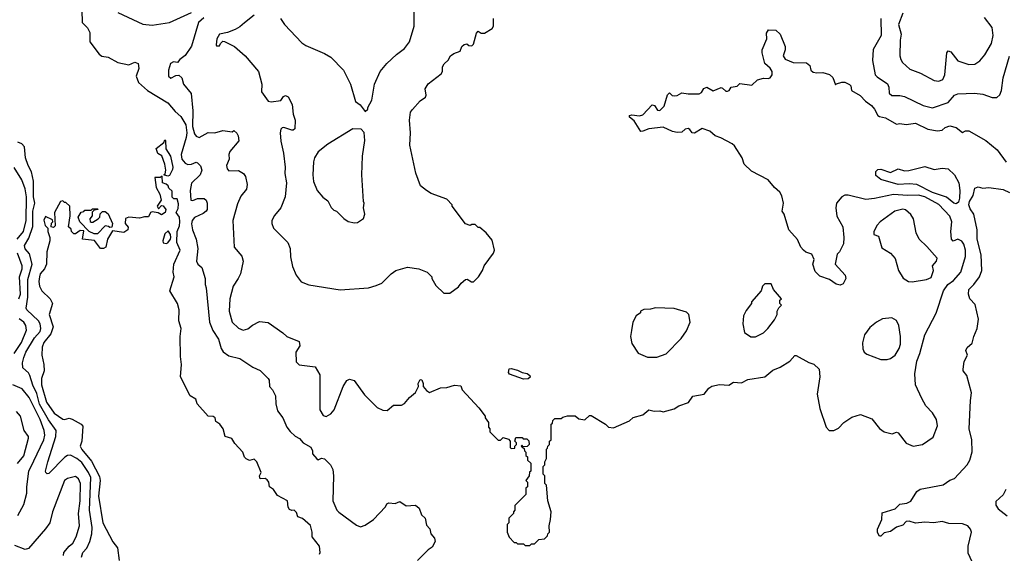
# Model space of a CAD drawing. Extents: x 2239805 to 2396427, y 665731 to 772158.
# Tile 92 of 256: x 2274550 to 2280832, y 714320 to 717726. Entities that reach past the tile are written whole.
import ezdxf

# ---------------------------------------------------------------- set-up
doc = ezdxf.new("R2010")
doc.units = 0

msp = doc.modelspace()

# ---------------------------------------------------------------- linework, layer by layer
at = {"layer": '0CON05XD'}
for points in [[(2274946.4, 717786.4), (2274948.9, 717708.9), (2274981.8, 717675), (2274998, 717645), (2274996.5, 717585), (2275055.6, 717505.6), (2275074.4, 717494.4), (2275115, 717487.7), (2275175, 717452.2), (2275245, 717438), (2275285, 717454.2), (2275305, 717446.7), (2275309.4, 717415), (2275292.5, 717365), (2275308.6, 717325), (2275364.5, 717275), (2275495, 717195.4), (2275541.3, 717141.3), (2275578.6, 717108.6), (2275609.8, 717055), (2275615.8, 717005), (2275611.4, 716975)], [(2275175, 717773.3), (2275335, 717697.1), (2275395, 717692.1), (2275505, 717708.9), (2275645, 717772)], [(2275725, 717738.8), (2275690.5, 717709.5), (2275645, 717557.5), (2275605, 717497.5), (2275571.7, 717471.7), (2275557, 717453), (2275531.7, 717458.3), (2275512.7, 717447.3), (2275499.2, 717405), (2275500, 717365), (2275515, 717353.3), (2275545, 717370), (2275565, 717372.5), (2275583.3, 717355), (2275593.8, 717315), (2275643.8, 717255), (2275654.3, 717144.3), (2275651.8, 717045), (2275665, 716997.5), (2275675, 716982.5), (2275695, 716973.8), (2275753, 717007), (2275795, 717004), (2275845, 717020), (2275905, 717010), (2275915, 717020), (2275935, 717002.5), (2275943.8, 716985), (2275947.7, 716952.3), (2275890, 716885), (2275884, 716865), (2275886, 716835), (2275870, 716795), (2275874, 716775), (2275885, 716762), (2275945, 716763.3), (2275977.5, 716745), (2275990, 716725), (2276000, 716675), (2275995.9, 716644.1), (2275960.3, 716599.7), (2275938.3, 716551.7), (2275910, 716445), (2275917.5, 716275), (2275966.7, 716216.7), (2275976.5, 716185), (2275957.5, 716105), (2275944.4, 716075), (2275912.5, 716025), (2275890.8, 715945), (2275885.8, 715865), (2275904.5, 715794.5), (2275945, 715756.2), (2275975, 715743.8), (2276005, 715753.3), (2276035, 715776.7), (2276080.7, 715799.3), (2276135, 715792.5), (2276228.3, 715728.3), (2276255, 715703.3), (2276333, 715673), (2276336.4, 715643.6), (2276312.5, 715605), (2276313, 715543), (2276333, 715523), (2276435, 715510), (2276465, 715460), (2276463.9, 715236.1), (2276485, 715200), (2276505, 715192.5), (2276535, 715210), (2276556.2, 715235), (2276613.3, 715385), (2276637, 715423), (2276655, 715432.5), (2276683, 715423), (2276750.7, 715330.7), (2276830.7, 715250.7), (2276867, 715233), (2276895, 715232.5), (2276935, 715266.7), (2276985, 715266.7), (2277005, 715276.7), (2277036.1, 715313.9), (2277075, 715346.7), (2277094, 715385), (2277092.5, 715405), (2277105, 715430), (2277115, 715427.5), (2277124, 715405), (2277124, 715385), (2277145, 715358.8), (2277165, 715347.5), (2277235, 715376.7), (2277275, 715377.5), (2277325, 715392.5), (2277365, 715390), (2277373.6, 715363.6), (2277479.3, 715249.3), (2277520, 715195), (2277520, 715185), (2277540, 715155), (2277540, 715125), (2277550, 715115), (2277550, 715095), (2277601.7, 715041.7), (2277618.3, 715041.7), (2277635, 715060), (2277668.3, 715048.3), (2277680, 715035), (2277680, 714995), (2277685, 714990), (2277708.3, 714991.7), (2277710, 715005), (2277720, 715015), (2277720, 715025), (2277710, 715035), (2277715, 715060), (2277755, 715060), (2277761.7, 715051.7), (2277785, 715050), (2277798.3, 715038.3), (2277800, 715015), (2277788.3, 715001.7), (2277760, 715000), (2277755, 715010), (2277750, 715005), (2277768.3, 714988.3), (2277770, 714975), (2277780, 714965), (2277780, 714945), (2277790, 714935), (2277790, 714915), (2277810, 714895), (2277810, 714845), (2277801.7, 714838.3), (2277800, 714815), (2277780, 714785), (2277790, 714775), (2277790, 714745), (2277780, 714735), (2277780, 714695), (2277710, 714625), (2277710, 714595), (2277700, 714585), (2277700, 714575), (2277670, 714545), (2277670, 714515), (2277660, 714505), (2277660, 714455), (2277673, 714423), (2277705, 714390), (2277718.3, 714388.3), (2277725, 714380), (2277765, 714380), (2277775, 714370), (2277805, 714370), (2277815, 714380), (2277835, 714380), (2277861.7, 714408.3), (2277898.3, 714411.7), (2277918.3, 714431.7), (2277920, 714445), (2277930, 714455), (2277927.5, 714495), (2277937.5, 714535), (2277940, 714585), (2277920, 714655), (2277910, 714755), (2277900, 714765), (2277900, 714815), (2277890, 714825), (2277890, 714875), (2277900, 714885), (2277900, 714905), (2277910, 714925), (2277910, 714985), (2277918.3, 714991.7), (2277920, 715005), (2277930, 715015), (2277930, 715035), (2277940, 715045), (2277940, 715145), (2277948.3, 715151.7), (2277951.7, 715168.3), (2277965, 715180), (2278005, 715180), (2278015, 715190), (2278045, 715197.5), (2278095, 715197.5), (2278118.3, 715178.3), (2278155, 715172.5), (2278185, 715200), (2278195, 715200), (2278286.7, 715145), (2278306.1, 715126.1), (2278338.3, 715121.7), (2278440, 715165), (2278463, 715187), (2278525, 715203.3), (2278563.6, 715236.4), (2278597, 715227), (2278635, 715230), (2278655, 715223.3), (2278725, 715242.5), (2278755, 715261.2), (2278817.3, 715282.7), (2278845, 715322.5), (2278917.5, 715335), (2278946.7, 715375), (2278965, 715386), (2279015, 715396.7), (2279075, 715393.3), (2279105, 715412), (2279155, 715409.2), (2279195, 715430), (2279305, 715446.7), (2279355, 715488.8), (2279402.3, 715507.7), (2279463, 715547), (2279495, 715582.5), (2279505, 715582.5), (2279585, 715538.8), (2279617.5, 715527.5), (2279650, 715495), (2279655.9, 715445.9), (2279637.1, 715335), (2279655.8, 715245), (2279696, 715125), (2279715, 715103.8), (2279745, 715104), (2279775, 715118), (2279808.8, 715155), (2279860.3, 715189.7), (2279915, 715206), (2279987.9, 715177.9), (2280035, 715117.5), (2280065, 715095.8), (2280117, 715083), (2280145, 715093.3), (2280155, 715090), (2280205, 715023.3), (2280250, 715005), (2280310, 715015), (2280379.3, 715060.7), (2280406.1, 715133.9), (2280400, 715175), (2280375, 715217.5), (2280331.7, 715261.7), (2280305, 715307.5), (2280265.8, 715395), (2280261.1, 715465), (2280275, 715546.7), (2280293.8, 715595), (2280325, 715713.8), (2280396.8, 715853.2), (2280445.3, 715994.7), (2280471.5, 716035), (2280508.3, 716061.7), (2280555.7, 716115), (2280584.3, 716215), (2280584.2, 716255.8), (2280575, 716293.3), (2280561.7, 716311.7), (2280535, 716326), (2280505, 716313.3), (2280496.1, 716326.1), (2280491.8, 716375), (2280498.2, 716435), (2280485, 716472.9), (2280415, 716546.2), (2280325, 716595.9), (2280285, 716606.9), (2280213.7, 716603.7), (2280125, 716611.2), (2280004.5, 716584.5), (2279949.2, 716579.2), (2279836.8, 716606.8), (2279815, 716605.7), (2279795, 716595.8), (2279761.2, 716555), (2279757.5, 716525), (2279762.7, 716472.7), (2279802, 716405), (2279809.2, 716335), (2279806.2, 716295), (2279780, 716245), (2279765, 716230)], [(2276045.7, 717755), (2275985, 717705.8), (2275955, 717680), (2275925, 717664.2), (2275875.8, 717644.2), (2275825, 717633.3), (2275807.5, 717605), (2275802.5, 717565), (2275805, 717560), (2275825, 717560), (2275830, 717575), (2275845, 717590), (2275857, 717587), (2275920, 717555), (2275987.5, 717495), (2276073.3, 717395), (2276093.8, 717315), (2276092, 717265), (2276135, 717206.2), (2276155, 717201.2), (2276215, 717210), (2276232.9, 717237.1), (2276245, 717243.3), (2276263.6, 717233.6), (2276287.5, 717185), (2276293.6, 717123.6), (2276307.5, 717085), (2276305, 717030), (2276295, 717021.2), (2276285, 717021.2), (2276235, 717038.8), (2276225, 717036.7), (2276215, 717027.5), (2276210.8, 717005), (2276215, 716950), (2276232.5, 716875), (2276244.2, 716785), (2276242, 716745), (2276251.2, 716685), (2276243.8, 716595), (2276216.2, 716525), (2276175, 716477.5), (2276157.5, 716445), (2276157.5, 716425), (2276170, 716395), (2276260, 716305), (2276276.4, 716266.4), (2276278.3, 716211.7), (2276290.7, 716150.7), (2276313.3, 716095), (2276345, 716053.3), (2276395, 716034), (2276595, 716002), (2276775, 716014), (2276825, 716028.8), (2276860, 716045), (2276920, 716105), (2276950, 716125), (2277025, 716147.5), (2277097, 716137), (2277150, 716115), (2277180, 716085), (2277180, 716075), (2277205, 716030), (2277255, 715980), (2277295, 715980), (2277349.7, 716020.3), (2277366.7, 716045), (2277395, 716067.5), (2277405, 716070), (2277433, 716053), (2277445, 716052.5), (2277477.5, 716085), (2277502.5, 716125), (2277513.3, 716155), (2277573.3, 716235), (2277580, 716255), (2277565, 716320), (2277526.4, 716366.4), (2277485, 716400), (2277475, 716400), (2277455, 716420), (2277435, 716420), (2277425, 716412.5), (2277395, 716422.5), (2277310, 716535), (2277310, 716545), (2277275, 716580), (2277175, 716617.5), (2277145, 716636.7), (2277106.4, 716666.4), (2277077, 716747), (2277040, 716925), (2277043.3, 717005), (2277036.7, 717085), (2277043.3, 717135), (2277055, 717152.5), (2277105, 717207.5), (2277138.8, 717231.2), (2277143.3, 717245), (2277136.7, 717285), (2277155, 717316.7), (2277239.3, 717380.7), (2277247.5, 717395), (2277247.5, 717425), (2277257.5, 717445), (2277283, 717467), (2277297.5, 717495), (2277319.3, 717510.7), (2277360, 717525), (2277371.2, 717555), (2277385, 717567.5), (2277401.7, 717571.7), (2277415, 717562.5), (2277435, 717560), (2277445, 717570), (2277465, 717640), (2277475, 717652.5), (2277495, 717640), (2277515, 717640), (2277565, 717670), (2277572.5, 717685), (2277573.3, 717735)], [(2276214.1, 717734.1), (2276240, 717695), (2276349.5, 717579.5), (2276375, 717561.2), (2276495, 717510), (2276535, 717486.2), (2276616.7, 717405), (2276660, 717315), (2276692.5, 717205), (2276723, 717183), (2276755, 717140), (2276770, 717155), (2276770, 717165), (2276797.3, 717212.7), (2276814, 717315), (2276848.8, 717395), (2276892.3, 717447.7), (2276953.3, 717505), (2277005, 717543.3), (2277036.2, 717585), (2277066.7, 717685), (2277067.5, 717785)], [(2280185, 717767.5), (2280157.5, 717695), (2280174, 717635), (2280166.7, 717595), (2280166.4, 717496.4), (2280171.7, 717471.7), (2280182.3, 717452.3), (2280230, 717410), (2280297.5, 717385), (2280385, 717338.8), (2280415, 717333.3), (2280440, 717345), (2280451.9, 717375), (2280466.2, 717515), (2280475, 717526.7), (2280491.2, 717521.2), (2280535, 717463.8), (2280605, 717441.2), (2280645, 717442), (2280677, 717463), (2280707, 717503), (2280750, 717575), (2280762, 717625), (2280755, 717677.5), (2280705, 717740)], [(2280044.5, 717735), (2280045.8, 717625), (2279994.6, 717535.4), (2279991.1, 717465), (2280008.9, 717375), (2280020.8, 717360.8), (2280086.4, 717316.4), (2280094.5, 717295), (2280097.5, 717257.5), (2280115, 717241.4), (2280165, 717242.5), (2280195, 717235.8), (2280315, 717179.4), (2280375, 717163.3), (2280475, 717198.1), (2280515, 717243.8), (2280535, 717253.8), (2280641.7, 717258.3), (2280695, 717250), (2280755, 717230), (2280785, 717230), (2280803.6, 717246.4), (2280813.3, 717275), (2280826, 717355), (2280866.1, 717493.9)], [(2279765, 716230), (2279752.5, 716165), (2279817.5, 716095), (2279820, 716075), (2279805, 716040), (2279785, 716032.5), (2279758.3, 716038.3), (2279717, 716067), (2279655, 716090), (2279625, 716120), (2279610, 716165), (2279620, 716195), (2279605, 716230), (2279565, 716243.3), (2279550, 716255), (2279533.8, 716275), (2279512.3, 716322.3), (2279458, 716385), (2279426.7, 716485), (2279413.8, 716505), (2279423.8, 716555), (2279412.3, 716602.3), (2279400, 716625), (2279365, 716656), (2279324.5, 716704.5), (2279219.3, 716759.3), (2279172.5, 716805), (2279160, 716845), (2279110.3, 716920.3), (2279095, 716934), (2279023, 716973), (2278986.7, 716985), (2278952.5, 717015), (2278905, 717031.2), (2278855, 717002.5), (2278840, 717005), (2278826.4, 717026.4), (2278815, 717032.5), (2278795, 717027.5), (2278775, 717007.5), (2278745, 717006.7), (2278715, 717013.3), (2278655, 717040), (2278565, 717028.8), (2278526.2, 717013.8), (2278513.6, 717013.6), (2278470, 717080), (2278440, 717105), (2278440, 717115), (2278455, 717120), (2278505, 717112.5), (2278525, 717120), (2278585, 717182.5), (2278599.3, 717179.3), (2278619.3, 717149.3), (2278635, 717146.7), (2278662.5, 717175), (2278683, 717247), (2278695, 717260), (2278713, 717243), (2278725, 717240), (2278745, 717242.5), (2278775, 717260), (2278815, 717252.5), (2278885, 717252.5), (2278899.3, 717260.7), (2278915, 717287.5), (2278935, 717296.7), (2278975, 717273.3), (2279025, 717292.5), (2279035, 717290), (2279055, 717270), (2279065, 717270), (2279076.4, 717273.6), (2279090, 717295), (2279127, 717303), (2279145, 717320), (2279221.7, 717308.3), (2279258.3, 717341.7), (2279295, 717353.3), (2279325, 717350), (2279337.5, 717355), (2279350, 717375), (2279350, 717395), (2279337.7, 717417.7), (2279305, 717447.5), (2279286.7, 717515), (2279286.7, 717535), (2279316.7, 717605), (2279315, 717640), (2279328.3, 717661.7), (2279375, 717660), (2279402.5, 717635), (2279433.3, 717555), (2279433, 717533), (2279421.2, 717495), (2279433.3, 717475), (2279485, 717454), (2279570.5, 717450.5), (2279591.2, 717435), (2279596.7, 717405), (2279612.3, 717392.3), (2279635, 717386.2), (2279675, 717388.8), (2279716.2, 717376.2), (2279738.3, 717358.3), (2279755, 717310), (2279762.5, 717317.5), (2279795, 717326.7), (2279815, 717326.7), (2279845, 717312.5), (2279852.5, 717305), (2279857.5, 717275), (2279911.7, 717241.7), (2279945.7, 717205.7), (2279985, 717178), (2280004, 717155), (2280024.4, 717114.4), (2280035, 717108), (2280075, 717100), (2280145, 717060), (2280165, 717063.8), (2280205, 717057.5), (2280265, 717066), (2280345, 717028), (2280405, 717016.2), (2280435, 717022), (2280455, 717038.8), (2280485, 717048.8), (2280525, 717038.8), (2280565, 717006.7), (2280585, 717016.7), (2280605, 717016.7), (2280715, 716956), (2280786.3, 716896.3), (2280845, 716816.2)], [(2276685, 716430), (2276705, 716432.5), (2276743, 716457), (2276752.5, 716485), (2276742.5, 716525), (2276747.5, 716555), (2276742.5, 716565), (2276732.5, 716735), (2276737.5, 716855), (2276752.5, 716955), (2276747, 717007), (2276728.3, 717028.3), (2276675, 717030), (2276515, 716931.2), (2276455, 716883.3), (2276431.2, 716845), (2276425, 716820), (2276420, 716735), (2276423.9, 716693.9), (2276447.5, 716635), (2276483.6, 716593.6), (2276515, 716570), (2276537, 716527), (2276555, 716510), (2276570, 716505), (2276617, 716457), (2276645, 716437.5), (2276685, 716430)], [(2274942.9, 714295), (2274952.5, 714325), (2274977, 714353), (2274997.8, 714395), (2275010.9, 714445), (2275011.5, 714485), (2274995.3, 714595), (2275002.5, 714805), (2274989.1, 714835), (2274945, 714898.8), (2274914.4, 714925), (2274874.5, 714945.5), (2274855, 714944.4), (2274836.9, 714933.1), (2274735, 714828.8), (2274725, 714826.7), (2274716.7, 714835), (2274714, 714845), (2274728.1, 714905), (2274781.1, 715065), (2274783.2, 715105), (2274732.5, 715172.5), (2274675, 715271.8), (2274659.2, 715339.2), (2274634, 715394), (2274615, 715455.8), (2274605, 715472.9), (2274569.4, 715505), (2274567.9, 715535), (2274575, 715570), (2274588.7, 715605), (2274645, 715696.5), (2274679.6, 715735), (2274685.4, 715755), (2274680.9, 715785), (2274670.5, 715805), (2274595, 715874.3), (2274590.6, 715885), (2274602.4, 715955), (2274602.2, 716067.8), (2274628.4, 716165), (2274612.1, 716232.1), (2274585, 716264.3), (2274579.5, 716285), (2274608.9, 716331.1), (2274632.9, 716407.1), (2274634.3, 716505), (2274646.5, 716555), (2274638.4, 716595), (2274638.2, 716695), (2274625.3, 716755.3), (2274603.1, 716795), (2274585.8, 716845), (2274579.2, 716915), (2274562.9, 716932.9), (2274536.7, 716945)], [(2275495, 716727.5), (2275470, 716735), (2275477.5, 716742.5), (2275482.5, 716765), (2275476.7, 716805), (2275457, 716857), (2275431.7, 716871.7), (2275420, 716905), (2275468.3, 716941.7), (2275475, 716960), (2275480, 716955), (2275483, 716903), (2275512.5, 716855), (2275526, 716784), (2275525, 716770), (2275505, 716732.5), (2275495, 716727.5)], [(2275611.4, 716975), (2275580, 716865), (2275585, 716835.8), (2275605, 716810), (2275622.1, 716802.1), (2275645, 716804), (2275675, 716816.7), (2275685, 716813.3), (2275704.2, 716794.2), (2275712, 716765), (2275702, 716735), (2275645, 716683.3), (2275637.3, 716635), (2275642, 716575), (2275655, 716572.5), (2275685, 716585.7), (2275725.9, 716585.9), (2275740, 716575), (2275746.2, 716555), (2275746.7, 716515), (2275740, 716505), (2275721.2, 716488.8), (2275665, 716464), (2275650, 716445), (2275645.7, 716424.3), (2275652.3, 716385), (2275675.6, 716325), (2275685.6, 716265), (2275677.5, 716185), (2275686.7, 716166.7), (2275711.2, 716145), (2275734, 716075), (2275733.3, 716035), (2275740, 716015), (2275760.8, 715795), (2275781.7, 715741.7), (2275817.3, 715687.3), (2275835, 715626.7), (2275847.2, 715607.2), (2275885, 715580.6), (2275954.5, 715564.5), (2276037.6, 715507.6), (2276085, 715486.2), (2276134.5, 715435), (2276140.5, 715425), (2276142.9, 715385), (2276162.6, 715362.6), (2276181.9, 715325), (2276183.1, 715275), (2276195, 715230), (2276228, 715185), (2276253.8, 715125), (2276275, 715096.7), (2276307.7, 715067.7), (2276333.9, 715053.9), (2276357.5, 715025), (2276408.3, 714998.3), (2276418.8, 714975), (2276418.8, 714955), (2276445, 714922.5), (2276455, 714917.5), (2276475, 714927.5), (2276495, 714923.3), (2276532.5, 714885), (2276546.7, 714855), (2276552.5, 714815), (2276546.7, 714655), (2276573.8, 714595), (2276585, 714583.3), (2276699.3, 714499.3), (2276725, 714490), (2276755, 714500), (2276807.5, 714535), (2276883, 714617), (2276892.5, 714635), (2276905, 714642.5), (2276945, 714637.5), (2276975, 714650), (2277015, 714622.5), (2277075, 714627.5), (2277098.3, 714608.3), (2277113.3, 714565), (2277137.5, 714545), (2277145, 714500), (2277166.1, 714476.1), (2277173.3, 714445), (2277197, 714417), (2277200, 714395), (2277181.7, 714358.3), (2277157, 714343), (2277087.5, 714275)], [(2274534.1, 716325), (2274574.5, 716374.5), (2274590.2, 716445), (2274593, 716595), (2274585, 716645.8), (2274563.2, 716703.3), (2274515, 716783.1)], [(2280525, 716551.1), (2280510.6, 716555), (2280463.1, 716593.1), (2280375, 716624.1), (2280275, 716673.3), (2280225, 716679.2), (2280155.8, 716674.2), (2280045, 716706.7), (2280011.7, 716731.7), (2280012, 716758), (2280025, 716770), (2280045, 716771.2), (2280105, 716751.2), (2280155, 716773.8), (2280195, 716762.5), (2280223.9, 716763.9), (2280325, 716789.2), (2280385, 716770.8), (2280435, 716778), (2280473.9, 716773.9), (2280515, 716736.2), (2280541.5, 716685), (2280549.3, 716635), (2280546.4, 716586.4), (2280538.9, 716561.1), (2280525, 716551.1)], [(2276462.5, 714315), (2276467.5, 714325), (2276462.5, 714365), (2276416.2, 714425), (2276416.7, 714455), (2276405, 714497.5), (2276355, 714542.5), (2276325, 714552.5), (2276315, 714580), (2276300, 714595), (2276285, 714592.5), (2276270.7, 714600.7), (2276262.5, 714615), (2276257.5, 714655), (2276195, 714690), (2276168.3, 714728.3), (2276142.5, 714745), (2276138.8, 714775), (2276128.8, 714788.8), (2276115, 714797.5), (2276083.3, 714795), (2276080, 714815), (2276090, 714835), (2276062.5, 714905), (2276045, 714920), (2276015, 714912.5), (2275995, 714922.5), (2275983.9, 714933.9), (2275972.5, 714965), (2275921.7, 715021.7), (2275903, 715053), (2275860, 715065), (2275847.5, 715115), (2275827.5, 715145), (2275801.7, 715161.7), (2275797.5, 715185), (2275785, 715192.5), (2275752.5, 715195), (2275682.5, 715275), (2275673, 715303), (2275637.5, 715325), (2275575, 715447.5), (2275582.5, 715525), (2275575.5, 715575.5), (2275574.5, 715705), (2275580.4, 715755), (2275565.6, 715805), (2275566.7, 715875), (2275556.9, 715915), (2275507.1, 715995), (2275535.7, 716084.3), (2275528.8, 716115), (2275534, 716165), (2275573.8, 716255), (2275551.2, 716305), (2275553.3, 716375), (2275569.3, 716410.7), (2275571.2, 716435), (2275568.8, 716465), (2275547.5, 716495), (2275559.7, 716520.3), (2275561.9, 716551.9), (2275555, 716582.5), (2275533.6, 716583.6), (2275523, 716593), (2275521.7, 716631.7), (2275501.7, 716651.7), (2275497.5, 716665), (2275485, 716677.5), (2275460, 716685), (2275458.3, 716728.3), (2275445, 716720), (2275411.7, 716718.3), (2275420, 716655), (2275443.6, 716613.6), (2275452.5, 716575), (2275427.5, 716535), (2275435, 716520), (2275455, 716540), (2275465, 716537.5), (2275482.5, 716515), (2275477.5, 716495), (2275455, 716480), (2275432.5, 716492.5), (2275395, 716500), (2275383.3, 716495), (2275371.7, 716468.3), (2275345, 716468.8), (2275315, 716460), (2275245, 716466.7), (2275225, 716457.5), (2275222.5, 716425), (2275241.7, 716401.7), (2275240, 716385), (2275215, 716367.5), (2275141.7, 716378.3), (2275110, 716325), (2275100, 716275), (2275085, 716266.7), (2275065, 716266.7), (2275026.1, 716316.1), (2274950, 716325), (2274958.3, 716378.3), (2274935, 716380), (2274905, 716360), (2274895, 716360), (2274880, 716375), (2274878.3, 716388.3), (2274860, 716405), (2274872.5, 716475), (2274870, 716535), (2274845, 716560), (2274835, 716560), (2274825, 716570), (2274810, 716565), (2274772.5, 716495), (2274775, 716410), (2274765, 716400), (2274750, 716405), (2274753, 716427), (2274760, 716435), (2274758.3, 716448.3), (2274715, 716470), (2274703.9, 716446.1), (2274713, 716413), (2274730, 716395), (2274730, 716375), (2274742.5, 716335), (2274741.2, 716315), (2274722.5, 716245), (2274720, 716165), (2274708, 716135), (2274680, 716105), (2274675.9, 716085.9), (2274671.4, 716055), (2274675.8, 716025.8), (2274691.2, 715995), (2274743.3, 715945), (2274758.8, 715915), (2274737.1, 715845), (2274762.7, 715765), (2274748.7, 715721.3), (2274704.4, 715665), (2274691.9, 715635), (2274690, 715585), (2274704.2, 715525), (2274705.7, 715485), (2274688.2, 715435), (2274687.9, 715395), (2274721.5, 715285), (2274770, 715215), (2274825, 715177.1), (2274835, 715174.2), (2274865, 715183.3), (2274885, 715176.7), (2274942.5, 715145), (2274951.7, 715131.7), (2274946.7, 715035), (2274936.2, 715003.8), (2274945, 714982.5), (2275008.7, 714908.7), (2275059.8, 714809.8), (2275063.1, 714785), (2275052.7, 714685), (2275080.6, 714515), (2275143, 714393), (2275173.8, 714355), (2275184, 714275)], [(2280673.9, 714163.9), (2280601.7, 714321.7), (2280601.2, 714365), (2280623.3, 714455), (2280616.7, 714475), (2280600, 714495), (2280565, 714508), (2280479.3, 714509.3), (2280435, 714523.3), (2280383.6, 714513.6), (2280325, 714518.8), (2280265, 714513.3), (2280226.2, 714526.2), (2280205, 714522.5), (2280185, 714500), (2280145, 714487.5), (2280105, 714460), (2280065, 714450), (2280045, 714430), (2280035, 714430), (2280023.9, 714453.9), (2280023.6, 714473.6), (2280050, 714535), (2280052.3, 714577.7), (2280136.2, 714603.8), (2280165, 714633.3), (2280209.3, 714640.7), (2280235, 714652.5), (2280273.3, 714715), (2280295, 714730), (2280442.3, 714757.7), (2280485, 714786.7), (2280515, 714796.7), (2280595.4, 714884.6), (2280613.1, 714915), (2280626.8, 714966.8), (2280625.7, 715045), (2280608.1, 715115), (2280615.8, 715295), (2280623.9, 715343.9), (2280592.5, 715455), (2280570, 715485), (2280570, 715495), (2280576.7, 715545), (2280597.5, 715585), (2280586.7, 715615), (2280596.1, 715633.9), (2280627.7, 715662.3), (2280637.5, 715705), (2280659.2, 715755), (2280667.1, 715815), (2280647.3, 715907.3), (2280613.3, 715945), (2280603.3, 715975), (2280606.7, 716005), (2280638, 716035), (2280674, 716085), (2280689.2, 716125), (2280684.5, 716224.5), (2280660, 716325), (2280660, 716385), (2280637.5, 716485), (2280615, 716518.8), (2280606.8, 716545), (2280609.3, 716565), (2280632.9, 716605), (2280645, 716650), (2280665, 716660), (2280695, 716651.2), (2280733.8, 716656.2), (2280825, 716642), (2280865, 716623.3)], [(2275025, 716358.8), (2274993.8, 716373.8), (2274932.5, 716435), (2274922.5, 716465), (2274941.7, 716498.3), (2274958.3, 716501.7), (2274965, 716510), (2275005, 716510), (2275015, 716520), (2275045, 716520), (2275050, 716515), (2275025, 716510), (2275011.7, 716498.3), (2275012.5, 716475), (2274997.5, 716455), (2274998.3, 716438.3), (2275005, 716433.3), (2275015.9, 716434.1), (2275050, 716455), (2275060, 716465), (2275062.5, 716487.5), (2275078.3, 716501.7), (2275095, 716502.5), (2275115, 716487.5), (2275142.5, 716425), (2275138.3, 716401.7), (2275125, 716400), (2275117, 716407), (2275095, 716410), (2275045, 716360), (2275025, 716358.8)], [(2280245, 716053.3), (2280335, 716068), (2280365, 716081.2), (2280381.4, 716125), (2280374.2, 716155), (2280400, 716185), (2280403.6, 716203.6), (2280338.3, 716278.3), (2280288, 716325), (2280268.8, 716365), (2280253.3, 716455), (2280235, 716483.3), (2280202.3, 716512.3), (2280185, 716517.5), (2280133.3, 716505), (2280040, 716435), (2280020, 716415), (2280000, 716375), (2280000, 716355), (2280030, 716345), (2280050.7, 716270.7), (2280106.4, 716236.4), (2280135, 716202.5), (2280156.7, 716125), (2280187, 716077), (2280220, 716055), (2280245, 716053.3)], [(2275485, 716297.5), (2275495, 716302.5), (2275512.5, 716325), (2275513.3, 716335), (2275512.5, 716355), (2275497.5, 716377.5), (2275475, 716360), (2275462.5, 716315), (2275465, 716302.5), (2275485, 716297.5)], [(2274544.2, 715945), (2274554.8, 715975), (2274549.1, 716085), (2274566, 716135), (2274565.3, 716155), (2274535.3, 716235)], [(2279245, 715702.5), (2279295, 715727.5), (2279322.5, 715755), (2279365, 715810), (2279382.5, 715845), (2279383.6, 715866.4), (2279393, 715887), (2279410, 715905), (2279400, 715915), (2279400, 715935), (2279410, 715945), (2279360, 716005), (2279345, 716040), (2279305, 716040), (2279290, 716025), (2279280, 715995), (2279220, 715925), (2279220, 715915), (2279185, 715870), (2279167.5, 715835), (2279163.3, 715785), (2279175, 715730), (2279215, 715702.5), (2279245, 715702.5)], [(2278615, 715572.5), (2278675, 715592.5), (2278769.3, 715690.7), (2278805, 715740), (2278827.5, 715795), (2278820, 715845), (2278805, 715860), (2278725, 715882.5), (2278607, 715887), (2278575, 715877.5), (2278533, 715877), (2278510, 715865), (2278510, 715855), (2278483.3, 715836.7), (2278462.5, 715795), (2278453, 715743), (2278447.5, 715705), (2278455, 715660), (2278495, 715597.5), (2278555, 715572.5), (2278615, 715572.5)], [(2274514.7, 715595), (2274560.4, 715665), (2274592.7, 715745), (2274589.5, 715775), (2274576.7, 715795), (2274546.5, 715816.5)], [(2280085, 715556.7), (2280105, 715563.3), (2280135.8, 715584.2), (2280161.7, 715628.3), (2280170, 715655), (2280170, 715705), (2280160, 715775), (2280145, 715806.7), (2280115, 715823.3), (2280055, 715816.2), (2280016.7, 715795), (2279975, 715761.2), (2279941.2, 715715), (2279926.4, 715663.6), (2279930, 715625), (2279938.8, 715605), (2279955, 715591.2), (2280045, 715556.7), (2280085, 715556.7)], [(2277765, 715431.2), (2277673.9, 715463.9), (2277667.5, 715475), (2277673, 715497), (2277685, 715500), (2277725, 715490), (2277755, 715473.8), (2277787.9, 715467.9), (2277803.8, 715455), (2277806.7, 715445), (2277795, 715433.3), (2277765, 715431.2)], [(2274538.3, 714561.7), (2274575, 714631.2), (2274595.6, 714705), (2274594.3, 714745), (2274607.7, 714845), (2274640.5, 714909.5), (2274704.6, 715045), (2274709.5, 715075), (2274706.4, 715105), (2274680.3, 715175), (2274610.5, 715315), (2274565, 715370.8), (2274505, 715395.8)], [(2274535, 714893.3), (2274575, 714942.5), (2274605.6, 715055), (2274605, 715066.2), (2274577.5, 715105), (2274554, 715195), (2274530, 715225)], [(2274829.2, 714305), (2274832, 714325), (2274865.7, 714365), (2274888.1, 714385), (2274910, 714425), (2274930.5, 714495), (2274925.4, 714575), (2274935.3, 714655), (2274937.9, 714765), (2274925, 714796), (2274905, 714810.8), (2274855, 714798), (2274834.6, 714785.4), (2274759.6, 714585), (2274741.1, 714515), (2274715, 714475.7), (2274605, 714351.2), (2274585, 714343.8), (2274519.5, 714369.5)], [(2280841.7, 714728.3), (2280825.9, 714694.1), (2280778.3, 714651.7), (2280778.3, 714628.3), (2280792.5, 714605), (2280849.5, 714559.5)]]:
    msp.add_lwpolyline(points, dxfattribs=at)

doc.saveas('drawing.dxf')
